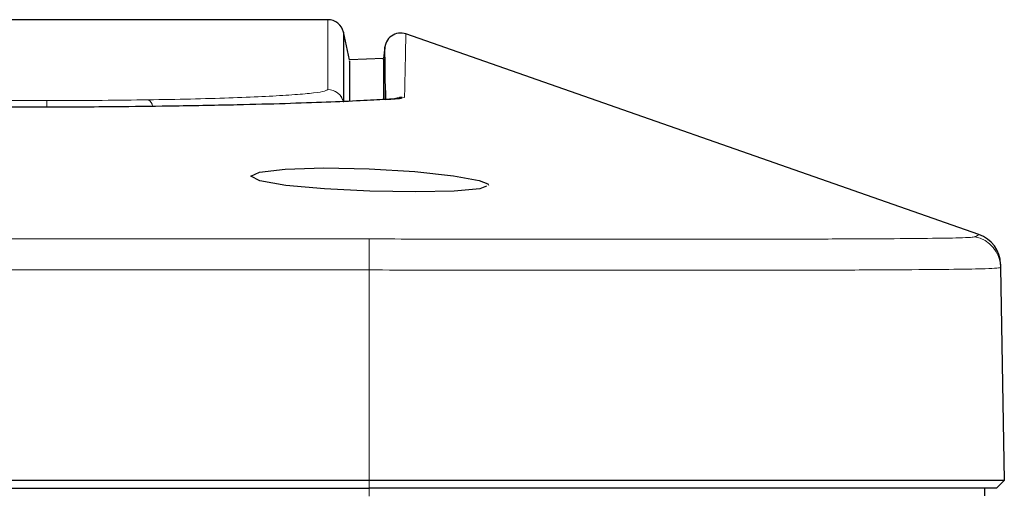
# Model space of a CAD drawing. Header units: millimetres. Extents: x 0 to 1118, y 0 to 864.
# Tile 99 of 117: x 959 to 971, y 494 to 500. Entities that reach past the tile are written whole.
import ezdxf

# ---------------------------------------------------------------- set-up
doc = ezdxf.new("R2010")
doc.units = ezdxf.units.MM

msp = doc.modelspace()

# ---------------------------------------------------------------- linework, layer by layer
at = {"color": 7, "linetype": 'Continuous', "lineweight": 25}
for p, q in [((962.6881, 499.9395), (936.1342, 499.9395)), ((962.9615, 499.432), (962.8825, 499.7867)), ((970.8849, 497.2329), (963.6703, 499.7594)), ((963.4051, 499.5948), (963.3864, 499.4511)), ((963.3864, 499.4511), (962.9615, 499.432)), ((963.4121, 499.046), (963.4134, 498.9353)), ((964.7, 497.8707), (964.7114, 497.8545)), ((971.1571, 496.8201), (971.204, 494.1361)), ((963.2074, 494.1361), (847.2074, 494.1361)), ((971.1074, 494.0395), (971.204, 494.1361)), ((847.2074, 494.0395), (963.2074, 494.0395)), ((970.9574, 493.9417), (970.9574, 494.0395))]:
    msp.add_line(p, q, dxfattribs=at)
at = {"color": 7, "linetype": 'Continuous', "lineweight": 18}
for p, q in [((963.2074, 496.7871), (963.2074, 494.1361)), ((963.2074, 494.0395), (963.2074, 494.1361)), ((963.2074, 493.9395), (963.2074, 494.0395))]:
    msp.add_line(p, q, dxfattribs=at)
at = {"color": 7, "linetype": 'Continuous', "lineweight": 18, "flags": 128}
for points in [[(905.2074, 498.9203), (905.6074, 498.9203), (907.2074, 498.9203), (913.6074, 498.9203), (939.2074, 498.9203), (944.9105, 498.9203), (950.2042, 498.9203), (959.149, 498.9203)], [(847.2062, 497.1778), (859.5031, 497.1781), (871.7999, 497.1781), (936.8196, 497.1781), (950.0141, 497.1781), (963.2086, 497.1778)], [(963.2074, 496.7871), (963.2076, 496.8589), (963.2078, 496.9281), (963.208, 496.9924), (963.2082, 497.0499), (963.2083, 497.0986), (963.2084, 497.1369), (963.2085, 497.1636), (963.2086, 497.1778)], [(963.2074, 496.7871), (940.3555, 496.7874), (917.5036, 496.7874), (871.7999, 496.7874), (859.5036, 496.7874), (847.2074, 496.7871)]]:
    msp.add_lwpolyline(points, dxfattribs=at)
at = {"color": 7, "linetype": 'Continuous', "lineweight": 25, "flags": 128}
msp.add_lwpolyline([(964.6851, 497.8437), (964.5995, 497.8085), (964.2787, 497.7793), (963.7937, 497.7695), (963.217, 497.7794), (962.6434, 497.8081), (962.157, 497.8525), (961.8329, 497.9079), (961.7157, 497.9666), (961.8283, 498.0196), (962.1493, 498.0577), (962.6349, 498.0732), (963.2081, 498.0629), (963.7815, 498.0273), (964.2685, 497.9737), (964.5933, 497.9125), (964.7, 497.8707), (964.7, 497.8707)], dxfattribs=at)
at = {"color": 7, "linetype": 'Continuous', "lineweight": 25}
for centre, radius, start, end in [((962.6881, 499.7395), 0.2, 12.01536, 90.07725), ((963.6037, 499.5708), 0.2, 70.56102, 180.70395), ((970.7565, 496.854), 0.4, 1, 71.31229)]:
    msp.add_arc(centre, radius, start, end, dxfattribs=at)
at = {"color": 7, "linetype": 'Continuous', "lineweight": 18}
for centre, radius, start, end in [((962.6875, 498.8581), 0.2001, 12.58867, 89.96887), ((962.688, 498.8596), 0.2, 12.59487, 89.99501), ((963.6137, 498.7643), 0.2001, 78.62204, 115.30733), ((963.6131, 498.7629), 0.2, 78.61929, 114.08413), ((955.6767, 498.843), 3.4731, 359.95052, 1.27564), ((960.3756, 498.8358), 0.1065, 7.03456, 62.20489), ((970.7572, 496.8131), 0.4, 1.00185, 78.78894)]:
    msp.add_arc(centre, radius, start, end, dxfattribs=at)
for points, knots in [([(962.688, 499.0596), (962.6879, 499.0938), (962.6874, 499.2648), (962.6879, 499.5211), (962.6879, 499.7644), (962.6881, 499.9132), (962.6881, 499.9295), (962.6881, 499.9375)], [0, 0, 0, 0, 0.05941099, 0.2970506, 0.53469022, 0.77232983, 1, 1, 1, 1]), ([(963.6697, 499.7577), (963.6698, 499.7583), (963.67, 499.7732), (963.669, 499.7189), (963.6664, 499.5844), (963.6622, 499.3774), (963.6573, 499.1584), (963.6546, 499.0264), (963.6532, 498.9604)], [0, 0, 0, 0, 0.0104846, 0.2482514, 0.4860184, 0.7429984, 0.8714979, 1, 1, 1, 1]), ([(960.4252, 498.93), (960.6064, 498.9332), (960.9687, 498.9397), (961.4508, 498.9538), (961.8685, 498.9706), (962.2136, 498.9899), (962.4711, 499.011), (962.6465, 499.0341), (962.6735, 499.0499), (962.6876, 499.0582)], [0, 0, 0, 0, 0.1406902, 0.2813838, 0.4212879, 0.561197, 0.7033859, 0.8455632, 1, 1, 1, 1]), ([(962.6876, 499.0582), (962.6876, 499.0583), (962.6878, 499.0587), (962.6879, 499.0591), (962.688, 499.0594), (962.688, 499.0596)], [0, 0, 0, 0, 0.3216102, 0.6608036, 1, 1, 1, 1]), ([(963.6532, 498.9604), (963.6531, 498.9603), (963.6531, 498.96), (963.6529, 498.9595), (963.6527, 498.9592), (963.6526, 498.959)], [0, 0, 0, 0, 0.2783606, 0.5567231, 1, 1, 1, 1]), ([(959.149, 498.9203), (959.2661, 498.9205), (959.5002, 498.9208), (959.932, 498.9234), (960.2344, 498.9274), (960.4252, 498.93)], [0, 0, 0, 0, 0.2694269, 0.5388334, 1, 1, 1, 1]), ([(970.8409, 497.2076), (970.8409, 497.2076), (970.8429, 497.2087), (970.8545, 497.2146), (970.8589, 497.2172), (970.8881, 497.2317), (970.8851, 497.2301), (970.8836, 497.2293)], [0, 0, 0, 0, 0.0000002, 0.0202413, 0.1272153, 0.5550677, 1, 1, 1, 1]), ([(963.2086, 497.1778), (963.6356, 497.1769), (964.4898, 497.175), (965.735, 497.1739), (966.907, 497.1736), (967.9761, 497.1745), (968.9078, 497.1765), (969.6817, 497.1798), (970.2718, 497.1844), (970.6197, 497.1904), (970.7967, 497.1973), (970.8222, 497.2027), (970.835, 497.2054)], [0, 0, 0, 0, 0.1074516, 0.2149057, 0.3223266, 0.4297571, 0.5370827, 0.6444168, 0.7517517, 0.8590922, 0.9295461, 1, 1, 1, 1]), ([(970.835, 497.2054), (970.8368, 497.2065), (970.8387, 497.2076), (970.8409, 497.2076), (970.8409, 497.2076)], [0, 0, 0, 0, 0.9999686, 1, 1, 1, 1]), ([(971.1571, 496.8201), (971.1571, 496.8201), (971.1572, 496.8164), (971.1248, 496.8101), (970.956, 496.8017), (970.6005, 496.7947), (969.9904, 496.7894), (969.183, 496.7857), (968.2123, 496.7834), (967.0897, 496.7825), (965.8668, 496.7827), (964.5568, 496.784), (963.6608, 496.7858), (963.2074, 496.7871), (963.2074, 496.7871)], [0, 0, 0, 0, 0.000001, 0.0698735, 0.140606, 0.2463476, 0.3551673, 0.4610131, 0.5699317, 0.675912, 0.784961, 0.8909486, 0.999999, 1, 1, 1, 1])]:
    msp.add_open_spline(points, degree=3, knots=knots, dxfattribs=at)
at = {"color": 7, "linetype": 'Continuous', "lineweight": 25}
for points, knots in [([(962.8833, 499.781), (962.8833, 499.7731), (962.8833, 499.7568), (962.8831, 499.6079), (962.8831, 499.3647), (962.8826, 499.1084), (962.8831, 498.9374), (962.8832, 498.9032)], [0, 0, 0, 0, 0.2276603, 0.4652935, 0.7029266, 0.9405597, 1, 1, 1, 1]), ([(963.4135, 498.9353), (963.4133, 498.9518), (963.4121, 499.0336), (963.4102, 499.2085), (963.4075, 499.4203), (963.4059, 499.5554), (963.4052, 499.6105), (963.4054, 499.5954), (963.4054, 499.5947)], [0, 0, 0, 0, 0.0358138, 0.1779662, 0.4622811, 0.7253397, 0.9883983, 1, 1, 1, 1]), ([(963.3864, 499.4377), (963.3864, 499.4405), (963.3864, 499.4489), (963.3864, 499.3445), (963.3864, 499.1744), (963.3864, 498.999), (963.3864, 498.9335)], [0, 0, 0, 0, 0.1578828, 0.4821228, 0.8065169, 1, 1, 1, 1]), ([(962.9615, 499.4187), (962.9615, 499.4214), (962.9615, 499.4298), (962.9615, 499.3255), (962.9615, 499.1547), (962.9615, 498.9784), (962.9615, 498.912)], [0, 0, 0, 0, 0.1574784, 0.4808885, 0.804471, 1, 1, 1, 1]), ([(963.6183, 498.9518), (963.6097, 498.9493), (963.5838, 498.9418), (963.4169, 498.9363), (963.115, 498.9177), (962.6878, 498.8993), (962.1613, 498.8814), (961.5288, 498.8643), (961.0323, 498.8557), (960.7657, 498.8511)], [0, 0, 0, 0, 0.06999586, 0.21197646, 0.36732298, 0.5226584, 0.67372266, 0.8248005, 1, 1, 1, 1]), ([(963.4134, 498.9353), (963.458, 498.9378), (963.5807, 498.9446), (963.6016, 498.9508), (963.6149, 498.9548)], [0, 0, 0, 0, 0.3632265, 1, 1, 1, 1]), ([(959.155, 498.8375), (958.2725, 498.8405), (953.8606, 498.8552), (947.684, 498.847), (940.6253, 498.8485), (935.3314, 498.8482), (928.2728, 498.8483), (921.2142, 498.8483), (912.9375, 498.8483), (908.1901, 498.8483), (905.2074, 498.8483)], [0, 0, 0, 0, 0.04907498, 0.24534453, 0.34347572, 0.4416069, 0.53973808, 0.73600045, 0.83413163, 1, 1, 1, 1]), ([(960.7657, 498.8511), (960.5442, 498.8481), (960.1731, 498.8432), (959.6293, 498.838), (959.3135, 498.8377), (959.155, 498.8375)], [0, 0, 0, 0, 0.4244526, 0.7111195, 1, 1, 1, 1]), ([(971.1565, 496.857), (971.1564, 496.8588), (971.1564, 496.8623), (971.1569, 496.833), (971.1568, 496.8361), (971.1571, 496.8228), (971.1571, 496.8201)], [0, 0, 0, 0, 0.4414846, 0.8670193, 0.9734031, 1, 1, 1, 1]), ([(971.204, 494.1361), (971.2029, 494.1361), (971.1998, 494.1362), (971.1646, 494.1365), (971.0843, 494.1365), (970.9639, 494.1364), (970.8046, 494.1361), (970.6069, 494.136), (970.3714, 494.1367), (970.0997, 494.1372), (969.7934, 494.1373), (969.454, 494.1368), (969.0832, 494.1361), (968.6824, 494.136), (968.2538, 494.1367), (967.7997, 494.1372), (967.3227, 494.1373), (966.8249, 494.1368), (966.3949, 494.1361), (965.9551, 494.136), (965.5061, 494.1362), (964.9559, 494.1365), (964.3881, 494.1366), (963.8044, 494.1363), (963.4068, 494.1361), (963.2074, 494.1361)], [0, 0, 0, 0, 0.0226158, 0.0678688, 0.1131214, 0.1583739, 0.2036266, 0.2488797, 0.2941331, 0.3393859, 0.3846384, 0.4298909, 0.4751438, 0.5203972, 0.5656502, 0.6109029, 0.6561553, 0.701408, 0.7466611, 0.7692768, 0.8145299, 0.8597826, 0.9050351, 0.9523853, 1, 1, 1, 1]), ([(971.1074, 494.0395), (971.093, 494.0395), (971.0635, 494.0395), (970.8253, 494.0395), (970.4282, 494.0395), (969.8512, 494.0395), (969.1158, 494.0395), (968.1821, 494.0395), (967.0634, 494.0395), (965.7944, 494.0395), (964.4977, 494.0395), (963.63, 494.0395), (963.2074, 494.0395)], [0, 0, 0, 0, 0.08635956, 0.17673707, 0.27052589, 0.36699898, 0.46493643, 0.56327618, 0.67816328, 0.79019681, 0.89780323, 1, 1, 1, 1])]:
    msp.add_open_spline(points, degree=3, knots=knots, dxfattribs=at)

doc.saveas('drawing.dxf')
